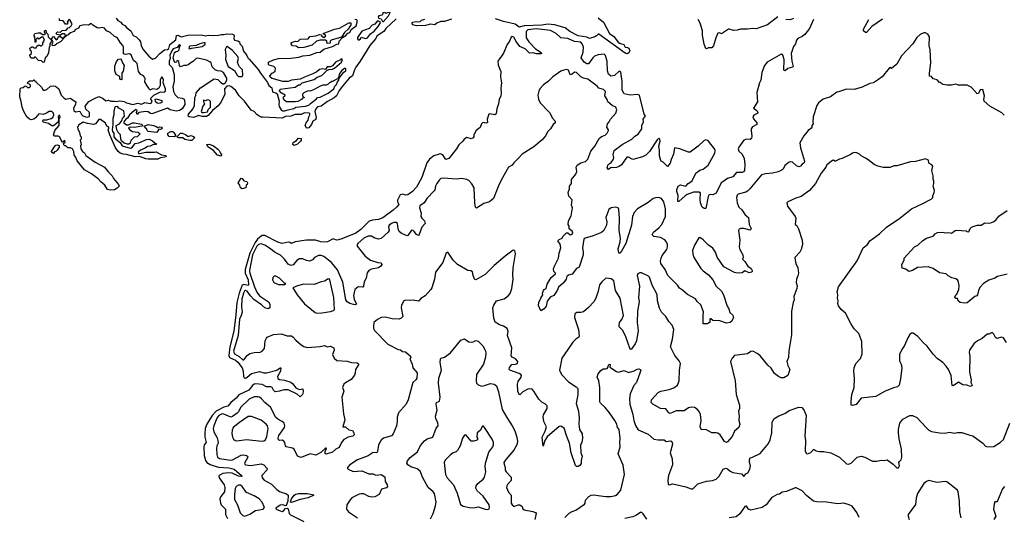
# Model space of a CAD drawing. Extents: x 1933546 to 2138868, y 524910 to 667279.
# Tile 145 of 256: x 2035054 to 2046393, y 577242 to 582972. Entities that reach past the tile are written whole.
import ezdxf

# ---------------------------------------------------------------- set-up
doc = ezdxf.new("R2010")
doc.units = 0

msp = doc.modelspace()

# ---------------------------------------------------------------- linework, layer by layer
at = {"layer": '0CON10XD'}
for points in [[(2039245, 582953), (2039300, 583015), (2039320, 583055), (2039320, 583060), (2039305, 583058), (2039272, 583042), (2039258, 583058), (2039255, 583090), (2039230, 583025), (2039190, 583015), (2039182, 583005), (2039185, 582990), (2039215, 582982), (2039233, 582953), (2039245, 582953)], [(2035222, 582798), (2035230, 582815), (2035265, 582820), (2035295, 582820), (2035315, 582800), (2035337, 582803), (2035350, 582815), (2035340, 582825), (2035340, 582845), (2035355, 582850), (2035360, 582825), (2035378, 582805), (2035380, 582775), (2035415, 582740), (2035420, 582740), (2035420, 582755), (2035430, 582765), (2035430, 582775), (2035445, 582780), (2035475, 582742), (2035489, 582751), (2035495, 582770), (2035505, 582780), (2035525, 582780), (2035545, 582760), (2035560, 582760), (2035572, 582778), (2035581, 582779), (2035580, 582795), (2035568, 582808), (2035545, 582810), (2035515, 582790), (2035508, 582798), (2035483, 582803), (2035473, 582817), (2035488, 582832), (2035525, 582830), (2035543, 582847), (2035588, 582852), (2035612, 582878), (2035627, 582883), (2035645, 582900), (2035658, 582925), (2035640, 582955), (2035640, 582965), (2035625, 582980), (2035600, 582945), (2035610, 582935), (2035605, 582920), (2035582, 582922), (2035555, 582960), (2035512, 582962), (2035513, 582987)], [(2036165, 582989), (2036183, 582963), (2036219, 582945), (2036232, 582922), (2036265, 582906), (2036288, 582878), (2036335, 582846), (2036361, 582791), (2036395, 582776), (2036428, 582742), (2036445, 582716), (2036452, 582675), (2036473, 582633), (2036541, 582551), (2036585, 582519), (2036619, 582531), (2036669, 582585), (2036722, 582625), (2036755, 582631), (2036770, 582640), (2036783, 582685), (2036851, 582739), (2036858, 582792), (2036875, 582794), (2036915, 582774), (2037005, 582798), (2037105, 582794), (2037145, 582799), (2037195, 582788), (2037225, 582795), (2037275, 582791), (2037345, 582794), (2037375, 582803), (2037405, 582800), (2037435, 582809), (2037505, 582804), (2037518, 582798), (2037524, 582785), (2037518, 582755), (2037527, 582737), (2037565, 582730), (2037585, 582716), (2037589, 582695), (2037617, 582667), (2037631, 582611), (2037667, 582567), (2037682, 582532), (2037698, 582518), (2037800, 582400), (2037827, 582355), (2037908, 582248), (2037924, 582214), (2037958, 582188), (2037965, 582143), (2037975, 582136), (2038005, 582132), (2038018, 582118), (2038043, 582035), (2038039, 581995), (2038043, 581973), (2038064, 581935), (2038085, 581922), (2038105, 581921), (2038144, 581936), (2038212, 581948), (2038235, 581964), (2038346, 581976), (2038383, 581987), (2038401, 582009), (2038470, 582060), (2038482, 582078), (2038515, 582082), (2038605, 582126), (2038673, 582175), (2038683, 582207), (2038702, 582225), (2038713, 582257), (2038728, 582275), (2038732, 582298), (2038785, 582370), (2038808, 582385), (2038810, 582405), (2038805, 582410), (2038795, 582410), (2038760, 582385), (2038732, 582345), (2038730, 582315), (2038720, 582305), (2038718, 582292), (2038705, 582288), (2038655, 582260), (2038645, 582260), (2038635, 582250), (2038625, 582250), (2038605, 582230), (2038585, 582220), (2038545, 582218), (2038513, 582207), (2038437, 582163), (2038395, 582148), (2038375, 582152), (2038325, 582130), (2038310, 582115), (2038310, 582095), (2038328, 582078), (2038328, 582072), (2038312, 582068), (2038300, 582055), (2038255, 582032), (2038225, 582027), (2038125, 582028), (2038100, 582045), (2038092, 582065), (2038092, 582085), (2038108, 582092), (2038110, 582105), (2038065, 582130), (2038044, 582154), (2038055, 582172), (2038225, 582197), (2038265, 582221), (2038285, 582223), (2038305, 582244), (2038445, 582282), (2038479, 582311), (2038535, 582328), (2038592, 582388), (2038615, 582400), (2038655, 582402), (2038680, 582415), (2038760, 582485), (2038770, 582515), (2038755, 582520), (2038748, 582512), (2038692, 582485), (2038655, 582440), (2038635, 582430), (2038595, 582430), (2038575, 582400), (2038545, 582408), (2038505, 582397), (2038475, 582372), (2038431, 582349), (2038335, 582312), (2038285, 582289), (2038185, 582277), (2038145, 582259), (2038085, 582261), (2037960, 582295), (2037942, 582305), (2037933, 582327), (2037962, 582358), (2037996, 582374), (2038000, 582415), (2037982, 582432), (2037925, 582450), (2037920, 582455), (2037920, 582485), (2037975, 582511), (2038035, 582526), (2038175, 582530), (2038268, 582542), (2038315, 582557), (2038396, 582564), (2038474, 582596), (2038515, 582598), (2038558, 582632), (2038655, 582662), (2038705, 582692), (2038730, 582695), (2038732, 582725), (2038772, 582768), (2038809, 582791), (2038832, 582818), (2038856, 582824), (2038871, 582859), (2038928, 582902), (2038942, 582945), (2038942, 582962), (2038935, 582970), (2038913, 582973)], [(2044196, 582975), (2044148, 582872), (2044095, 582801), (2044065, 582778), (2044014, 582755), (2044000, 582735), (2043988, 582695), (2043964, 582665), (2043940, 582585), (2043946, 582495), (2043962, 582435), (2043954, 582426), (2043900, 582410), (2043870, 582385), (2043855, 582390), (2043857, 582515), (2043841, 582565), (2043825, 582577), (2043663, 582485), (2043630, 582445), (2043599, 582365), (2043589, 582275), (2043574, 582246), (2043542, 582135), (2043552, 582025), (2043506, 581955), (2043542, 581925), (2043556, 581905), (2043556, 581895), (2043508, 581872), (2043498, 581855), (2043505, 581830), (2043544, 581785), (2043544, 581766), (2043492, 581738), (2043479, 581715), (2043476, 581694), (2043486, 581635), (2043482, 581605), (2043466, 581594), (2043425, 581596), (2043395, 581585), (2043336, 581505), (2043328, 581485), (2043335, 581460), (2043374, 581425), (2043396, 581375), (2043404, 581304), (2043401, 581235), (2043391, 581219), (2043375, 581211), (2043309, 581211), (2043265, 581162), (2043205, 581142), (2043153, 581107), (2043132, 581095), (2043075, 580976), (2043035, 580956), (2043005, 580961), (2042990, 580950), (2042981, 580935), (2042955, 580798), (2042935, 580797), (2042912, 580815), (2042896, 580865), (2042890, 580905), (2042896, 580975), (2042878, 580988), (2042815, 580987), (2042741, 580959), (2042716, 580944), (2042645, 580880), (2042635, 580880), (2042634, 580885), (2042638, 580948), (2042622, 580995), (2042621, 581015), (2042636, 581055), (2042665, 581072), (2042725, 581056), (2042754, 581086), (2042795, 581111), (2042845, 581210), (2042885, 581240), (2042925, 581252), (2042984, 581296), (2043058, 581435), (2043064, 581465), (2043056, 581486), (2042985, 581572), (2042973, 581583), (2042955, 581589), (2042935, 581581), (2042869, 581515), (2042775, 581447), (2042755, 581447), (2042655, 581486), (2042595, 581498), (2042584, 581425), (2042556, 581364), (2042545, 581320), (2042515, 581280), (2042465, 581332), (2042442, 581342), (2042432, 581362), (2042422, 581405), (2042423, 581465), (2042416, 581515), (2042430, 581575), (2042425, 581598), (2042415, 581608), (2042395, 581590), (2042308, 581455), (2042266, 581414), (2042225, 581394), (2042115, 581364), (2042065, 581390), (2042045, 581388), (2041985, 581301), (2041958, 581282), (2041925, 581272), (2041895, 581266), (2041865, 581271), (2041835, 581248), (2041818, 581265), (2041829, 581305), (2041864, 581326), (2041894, 581366), (2041897, 581385), (2041887, 581415), (2041901, 581465), (2041991, 581535), (2042103, 581595), (2042139, 581631), (2042175, 581656), (2042218, 581715), (2042217, 581755), (2042237, 581795), (2042235, 581825), (2042259, 581865), (2042244, 581885), (2042193, 582103), (2042165, 582111), (2042085, 582102), (2042015, 582120), (2041992, 582162), (2041991, 582261), (2041977, 582367), (2041966, 582376), (2041955, 582374), (2041902, 582328), (2041862, 582322), (2041834, 582345), (2041823, 582385), (2041821, 582491), (2041800, 582560), (2041785, 582574), (2041715, 582569), (2041675, 582551), (2041654, 582535), (2041605, 582464), (2041585, 582466), (2041555, 582484), (2041521, 582535), (2041541, 582599), (2041545, 582655), (2041533, 582695), (2041516, 582715), (2041445, 582723), (2041365, 582755), (2041285, 582762), (2041232, 582812), (2041165, 582848), (2041005, 582867), (2040905, 582856), (2040885, 582835), (2040885, 582765), (2040916, 582716), (2040995, 582635), (2041060, 582595), (2041062, 582585), (2041055, 582580), (2041005, 582578), (2040965, 582591), (2040925, 582588), (2040875, 582635), (2040812, 582662), (2040771, 582721), (2040745, 582771), (2040725, 582780), (2040715, 582773), (2040694, 582725), (2040666, 582685), (2040624, 582586), (2040595, 582540), (2040570, 582515), (2040570, 582505), (2040560, 582495), (2040563, 582447), (2040593, 582375), (2040591, 582315), (2040601, 582245), (2040596, 582185), (2040600, 582125), (2040594, 582095), (2040574, 582055), (2040569, 582005), (2040550, 581945), (2040542, 581888), (2040525, 581878), (2040465, 581889), (2040455, 581886), (2040439, 581825), (2040442, 581788), (2040425, 581779), (2040407, 581785), (2040395, 581790), (2040385, 581786), (2040374, 581775), (2040355, 581729), (2040312, 581695), (2040283, 581647), (2040284, 581625), (2040275, 581611), (2040255, 581601), (2040205, 581614), (2040173, 581597), (2040157, 581573), (2040110, 581530), (2040084, 581485), (2039995, 581375), (2039962, 581362), (2039926, 581416), (2039895, 581428), (2039825, 581403), (2039773, 581365), (2039742, 581325), (2039686, 581155), (2039625, 581044), (2039578, 580992), (2039525, 580956), (2039495, 580951), (2039465, 580964), (2039435, 580956), (2039406, 580895), (2039406, 580875), (2039419, 580845), (2039392, 580815), (2039355, 580780), (2039235, 580691), (2039185, 580671), (2039115, 580665), (2039079, 580651), (2038984, 580555), (2038925, 580513), (2038765, 580447), (2038725, 580436), (2038704, 580434), (2038665, 580450), (2038600, 580415), (2038575, 580411), (2038520, 580415), (2038462, 580432), (2038355, 580432), (2038225, 580415), (2038185, 580396), (2038165, 580407), (2038145, 580409), (2038075, 580394), (2038025, 580410), (2037875, 580486), (2037845, 580486), (2037817, 580465), (2037794, 580445), (2037764, 580406), (2037704, 580285), (2037652, 580095), (2037649, 580055), (2037684, 579976), (2037690, 579920), (2037685, 579913), (2037635, 579924), (2037615, 579914), (2037580, 579825), (2037553, 579715), (2037542, 579575), (2037518, 579385), (2037475, 579205), (2037461, 579105), (2037471, 579081), (2037538, 579052), (2037565, 579030), (2037615, 578964), (2037628, 578925), (2037631, 578865), (2037640, 578850), (2037655, 578844), (2037675, 578854), (2037725, 578897), (2037815, 578921), (2037865, 578905), (2037895, 578907), (2038015, 578935), (2038055, 578964), (2038063, 578963), (2038057, 578923), (2038022, 578865), (2038025, 578842), (2038045, 578830), (2038105, 578823), (2038175, 578798), (2038199, 578779), (2038233, 578733), (2038255, 578720), (2038275, 578715), (2038315, 578723), (2038318, 578685), (2038311, 578655), (2038285, 578628), (2038249, 578659), (2038145, 578708), (2038095, 578709), (2038045, 578693), (2037995, 578688), (2037975, 578705), (2037960, 578735), (2037945, 578743), (2037895, 578744), (2037845, 578772), (2037775, 578780), (2037755, 578775), (2037735, 578759), (2037694, 578706), (2037577, 578653), (2037546, 578614), (2037485, 578564), (2037449, 578521), (2037405, 578512), (2037315, 578465), (2037270, 578415), (2037209, 578315), (2037190, 578265), (2037184, 578205), (2037186, 578166), (2037203, 578105), (2037180, 578075), (2037174, 578055), (2037178, 577955), (2037195, 577895), (2037210, 577875), (2037249, 577849), (2037305, 577829), (2037345, 577821), (2037463, 577813), (2037525, 577798), (2037609, 577725), (2037614, 577715), (2037605, 577710), (2037572, 577715), (2037499, 577749), (2037455, 577756), (2037394, 577746), (2037352, 577725), (2037347, 577715), (2037352, 577695), (2037407, 577615), (2037416, 577585), (2037412, 577535), (2037370, 577480), (2037359, 577455), (2037365, 577405), (2037375, 577385), (2037424, 577335), (2037424, 577274), (2037448, 577228)], [(2039388, 582982), (2039269, 582871), (2039250, 582840), (2039166, 582784), (2039157, 582755), (2039085, 582675), (2038976, 582494), (2038925, 582424), (2038908, 582395), (2038885, 582325), (2038850, 582300), (2038772, 582208), (2038734, 582156), (2038702, 582095), (2038675, 582073), (2038598, 582032), (2038525, 581977), (2038485, 581967), (2038464, 581945), (2038453, 581915), (2038467, 581847), (2038465, 581832), (2038455, 581820), (2038428, 581805), (2038416, 581764), (2038382, 581728), (2038365, 581722), (2038355, 581727), (2038343, 581755), (2038353, 581785), (2038376, 581815), (2038382, 581855), (2038396, 581875), (2038395, 581892), (2038387, 581897), (2038332, 581898), (2038295, 581879), (2038225, 581879), (2038175, 581863), (2038115, 581859), (2038075, 581840), (2037855, 581849), (2037835, 581851), (2037813, 581863)], [(2038965, 582740), (2038978, 582752), (2038985, 582770), (2039035, 582754), (2039059, 582765), (2039095, 582810), (2039135, 582841), (2039181, 582895), (2039208, 582935), (2039207, 582947), (2039175, 582960), (2039145, 582922), (2039112, 582908), (2039078, 582872), (2038995, 582840), (2038943, 582767), (2038943, 582753), (2038952, 582742), (2038965, 582740)], [(2040025, 582978), (2039945, 582952), (2039905, 582952), (2039858, 582932), (2039835, 582912), (2039785, 582920), (2039726, 582906), (2039625, 582902), (2039580, 582915), (2039568, 582925), (2039580, 582945), (2039615, 582951), (2039635, 582947), (2039665, 582950), (2039683, 582967), (2039721, 582979)], [(2041716, 582995), (2041778, 582945), (2041845, 582815), (2041895, 582777), (2041945, 582714), (2041962, 582702), (2042011, 582685), (2042026, 582656), (2042055, 582653), (2042070, 582645), (2042082, 582615), (2042068, 582592), (2042051, 582579), (2042025, 582586), (2041725, 582804), (2041715, 582806), (2041696, 582785), (2041676, 582774), (2041615, 582757), (2041585, 582772), (2041485, 582787), (2041389, 582835), (2041335, 582877), (2041212, 582912), (2041135, 582922), (2041065, 582911), (2040865, 582903), (2040805, 582885), (2040759, 582919), (2040625, 582953), (2040535, 582983)], [(2043785, 583004), (2043664, 582915), (2043535, 582866), (2043495, 582871), (2043435, 582863), (2043355, 582864), (2043315, 582851), (2043275, 582849), (2043225, 582864), (2043215, 582862), (2043135, 582808), (2043112, 582822), (2043095, 582818), (2043070, 582765), (2043045, 582670), (2043025, 582650), (2042985, 582650), (2042965, 582638), (2042955, 582642), (2042935, 582690), (2042916, 582795), (2042916, 582845), (2042891, 582931), (2042869, 582975)], [(2043964, 582985), (2043925, 582972), (2043875, 582975)], [(2044990, 582980), (2044867, 582893), (2044805, 582826), (2044795, 582824), (2044773, 582843), (2044770, 582865), (2044831, 582975)], [(2037813, 581863), (2037785, 581879), (2037755, 581914), (2037721, 581931), (2037644, 582035), (2037580, 582095), (2037539, 582159), (2037485, 582203), (2037465, 582210), (2037440, 582205), (2037413, 582177), (2037417, 582115), (2037375, 582028), (2037338, 581982), (2037274, 581926), (2037225, 581868), (2037205, 581857), (2037155, 581858), (2037115, 581868), (2037055, 581847), (2037004, 581854), (2036995, 581860), (2036998, 581885), (2037048, 581942), (2037068, 581985), (2037070, 582075), (2037082, 582098), (2037085, 582130), (2037135, 582188), (2037295, 582293), (2037335, 582283), (2037365, 582252), (2037394, 582234), (2037405, 582232), (2037425, 582248), (2037441, 582275), (2037439, 582299), (2037400, 582365), (2037375, 582378), (2037332, 582382), (2037305, 582396), (2037271, 582431), (2037258, 582475), (2037245, 582488), (2037205, 582508), (2037105, 582530), (2037085, 582525), (2037057, 582493), (2037024, 582476), (2036995, 582451), (2036975, 582444), (2036944, 582446), (2036905, 582430), (2036893, 582443), (2036885, 582490), (2036875, 582498), (2036863, 582497), (2036858, 582482), (2036845, 582480), (2036832, 582495), (2036820, 582535), (2036838, 582595), (2036855, 582607), (2036875, 582610), (2036890, 582625), (2036893, 582657), (2036907, 582677), (2036895, 582688), (2036866, 582654), (2036823, 582637), (2036805, 582613), (2036781, 582565), (2036787, 582525), (2036776, 582495), (2036776, 582455), (2036810, 582420), (2036833, 582343), (2036833, 582265), (2036819, 582201), (2036824, 582144), (2036845, 582106), (2036875, 582077), (2036925, 582069), (2036946, 582056), (2036953, 582045), (2036954, 581995), (2036923, 581947), (2036895, 581927), (2036855, 581920), (2036788, 581935), (2036755, 581952), (2036575, 581890), (2036562, 581892), (2036535, 581913), (2036505, 581917), (2036426, 581904), (2036405, 581880), (2036398, 581905), (2036407, 581927), (2036395, 581938), (2036375, 581927), (2036318, 581875), (2036295, 581838), (2036275, 581828), (2036254, 581796), (2036253, 581785), (2036285, 581761), (2036305, 581761), (2036354, 581786), (2036375, 581786), (2036455, 581770), (2036472, 581755), (2036465, 581748), (2036438, 581742), (2036375, 581731), (2036334, 581736), (2036315, 581732), (2036308, 581725), (2036322, 581705), (2036354, 581684), (2036415, 581676), (2036432, 581665), (2036437, 581655), (2036407, 581625), (2036371, 581619), (2036335, 581580), (2036325, 581550), (2036312, 581538), (2036295, 581538), (2036255, 581550), (2036228, 581578), (2036220, 581595), (2036216, 581645), (2036186, 581675), (2036174, 581704), (2036166, 581754), (2036203, 581775), (2036226, 581804), (2036245, 581850), (2036259, 581861), (2036254, 581924), (2036195, 581952), (2036182, 581972), (2036155, 581970), (2036144, 581955), (2036136, 581915), (2036139, 581875), (2036127, 581835), (2036126, 581765), (2036118, 581705), (2036122, 581685), (2036136, 581665), (2036137, 581625), (2036161, 581595), (2036210, 581560), (2036235, 581520), (2036325, 581493), (2036345, 581498), (2036383, 581547), (2036425, 581554), (2036515, 581594), (2036545, 581596), (2036585, 581577), (2036615, 581550), (2036630, 581545), (2036620, 581535), (2036595, 581534), (2036555, 581517), (2036525, 581513), (2036498, 581492), (2036445, 581470), (2036420, 581445), (2036422, 581432), (2036435, 581430), (2036505, 581448), (2036605, 581448), (2036625, 581452), (2036685, 581418), (2036737, 581407), (2036740, 581395), (2036725, 581388), (2036675, 581383), (2036645, 581368), (2036533, 581367), (2036505, 581371), (2036435, 581398), (2036385, 581394), (2036285, 581419), (2036245, 581422), (2036212, 581435), (2036186, 581455), (2036154, 581504), (2036090, 581645), (2036072, 581705), (2036082, 581725), (2036080, 581735), (2036057, 581745), (2036042, 581782), (2035985, 581824), (2035965, 581824), (2035926, 581774), (2035905, 581766), (2035835, 581778), (2035785, 581794), (2035735, 581762), (2035720, 581735), (2035722, 581715), (2035742, 581675), (2035750, 581635), (2035760, 581625), (2035760, 581595), (2035750, 581585), (2035760, 581535), (2035753, 581515), (2035756, 581486), (2035778, 581455), (2035800, 581440), (2035817, 581407), (2035922, 581332), (2036032, 581275), (2036077, 581215), (2036118, 581175), (2036134, 581144), (2036191, 581075), (2036199, 581055), (2036178, 581032), (2036145, 581012), (2036095, 581009), (2036065, 581017), (2036036, 581066), (2035987, 581105), (2035958, 581138), (2035879, 581199), (2035800, 581245), (2035715, 581348), (2035702, 581385), (2035680, 581415), (2035678, 581455), (2035662, 581485), (2035635, 581498), (2035608, 581498), (2035585, 581520), (2035575, 581520), (2035562, 581532), (2035560, 581545), (2035577, 581563), (2035575, 581580), (2035560, 581575), (2035545, 581560), (2035513, 581623), (2035495, 581632), (2035453, 581633), (2035442, 581642), (2035460, 581695), (2035510, 581755), (2035510, 581825), (2035520, 581855), (2035515, 581870), (2035505, 581870), (2035498, 581855), (2035502, 581825), (2035498, 581792), (2035445, 581752), (2035425, 581752), (2035385, 581778), (2035325, 581793), (2035320, 581805), (2035325, 581820), (2035365, 581820), (2035416, 581834), (2035434, 581846), (2035446, 581876), (2035442, 581895), (2035424, 581914), (2035393, 581917), (2035362, 581895), (2035325, 581880), (2035273, 581887), (2035235, 581843), (2035215, 581828), (2035185, 581818), (2035165, 581827), (2035135, 581854), (2035102, 581915), (2035084, 581965), (2035072, 582032), (2035054, 582085), (2035060, 582175), (2035072, 582188), (2035095, 582190), (2035115, 582210), (2035128, 582208), (2035145, 582190), (2035165, 582190), (2035178, 582202), (2035178, 582218), (2035165, 582230), (2035152, 582232), (2035140, 582245), (2035165, 582270), (2035205, 582270), (2035215, 582280), (2035225, 582270), (2035235, 582270), (2035240, 582255), (2035305, 582197), (2035325, 582160), (2035345, 582160), (2035365, 582170), (2035408, 582205), (2035445, 582210), (2035466, 582205), (2035505, 582176), (2035532, 582102), (2035565, 582067), (2035585, 582059), (2035635, 582070), (2035700, 582025), (2035698, 581995), (2035673, 581955), (2035677, 581927), (2035695, 581912), (2035745, 581920), (2035765, 581880), (2035780, 581865), (2035814, 581854), (2035835, 581851), (2035853, 581857), (2035858, 581862), (2035856, 581905), (2035815, 581942), (2035809, 581975), (2035851, 582029), (2035914, 582066), (2035965, 582089), (2036015, 582066), (2036045, 582039), (2036075, 582045), (2036105, 582035), (2036145, 582035), (2036165, 582029), (2036205, 582039), (2036255, 582029), (2036285, 582014), (2036356, 581994), (2036415, 582010), (2036455, 582000), (2036495, 582017), (2036555, 582006), (2036573, 582015), (2036580, 582035), (2036560, 582065), (2036599, 582105), (2036675, 582140), (2036705, 582136), (2036725, 582140), (2036732, 582155), (2036732, 582175), (2036707, 582245), (2036710, 582285), (2036695, 582310), (2036685, 582310), (2036672, 582275), (2036672, 582215), (2036658, 582182), (2036635, 582170), (2036584, 582176), (2036552, 582162), (2036542, 582185), (2036520, 582210), (2036496, 582255), (2036498, 582295), (2036492, 582312), (2036480, 582325), (2036450, 582340), (2036421, 582375), (2036405, 582468), (2036393, 582485), (2036365, 582503), (2036338, 582568), (2036318, 582578), (2036272, 582572), (2036250, 582580), (2036249, 582655), (2036243, 582675), (2036214, 582705), (2036176, 582766), (2036145, 582779), (2036095, 582824), (2036054, 582844), (2036030, 582875), (2036005, 582881), (2035965, 582874), (2035945, 582879), (2035895, 582908), (2035875, 582930), (2035845, 582908), (2035795, 582912), (2035745, 582900), (2035730, 582875), (2035695, 582858), (2035677, 582835), (2035639, 582821), (2035608, 582795), (2035590, 582790), (2035581, 582779), (2035525, 582717), (2035485, 582698), (2035460, 582675), (2035432, 582672), (2035428, 582692), (2035440, 582715), (2035430, 582725), (2035428, 582738), (2035420, 582740), (2035412, 582708), (2035400, 582695), (2035400, 582665), (2035392, 582655), (2035385, 582590), (2035365, 582550), (2035348, 582532), (2035337, 582483), (2035325, 582480), (2035305, 582500), (2035272, 582502), (2035235, 582540), (2035225, 582540), (2035215, 582530), (2035185, 582530), (2035170, 582555), (2035172, 582568), (2035190, 582585), (2035190, 582605), (2035180, 582615), (2035170, 582645), (2035195, 582660), (2035205, 582660), (2035215, 582650), (2035245, 582650), (2035252, 582668), (2035265, 582680), (2035285, 582680), (2035295, 582670), (2035305, 582670), (2035320, 582685), (2035320, 582705), (2035340, 582735), (2035325, 582770), (2035305, 582770), (2035275, 582750), (2035265, 582760), (2035255, 582760), (2035240, 582745), (2035240, 582715), (2035232, 582712), (2035230, 582775), (2035220, 582785), (2035222, 582798)], [(2038265, 582650), (2038238, 582668), (2038195, 582670), (2038180, 582695), (2038180, 582705), (2038190, 582715), (2038235, 582726), (2038257, 582723), (2038285, 582747), (2038375, 582753), (2038395, 582777), (2038465, 582788), (2038505, 582802), (2038528, 582798), (2038530, 582785), (2038555, 582768), (2038578, 582785), (2038550, 582815), (2038680, 582865), (2038737, 582873), (2038845, 582938), (2038867, 582937), (2038866, 582914), (2038857, 582893), (2038836, 582864), (2038794, 582826), (2038768, 582782), (2038758, 582772), (2038642, 582738), (2038630, 582725), (2038628, 582702), (2038595, 582700), (2038590, 582725), (2038577, 582737), (2038515, 582738), (2038470, 582725), (2038422, 582678), (2038325, 582653), (2038265, 582650)], [(2046393, 581873), (2046365, 581898), (2046225, 581978), (2046162, 582035), (2046158, 582055), (2046166, 582095), (2046145, 582168), (2046116, 582164), (2046095, 582122), (2046075, 582120), (2046070, 582135), (2046010, 582195), (2045965, 582218), (2045865, 582220), (2045835, 582230), (2045785, 582220), (2045735, 582220), (2045688, 582228), (2045673, 582233), (2045655, 582250), (2045645, 582250), (2045618, 582278), (2045575, 582292), (2045555, 582320), (2045532, 582322), (2045530, 582355), (2045547, 582475), (2045538, 582625), (2045528, 582675), (2045532, 582775), (2045512, 582805), (2045485, 582822), (2045465, 582822), (2045425, 582802), (2045384, 582766), (2045338, 582695), (2045208, 582555), (2045155, 582460), (2045095, 582410), (2045075, 582420), (2045065, 582413), (2044986, 582314), (2044945, 582282), (2044885, 582247), (2044844, 582236), (2044755, 582196), (2044665, 582170), (2044575, 582172), (2044485, 582140), (2044464, 582136), (2044390, 582085), (2044305, 582059), (2044254, 582016), (2044234, 581986), (2044191, 581855), (2044186, 581796), (2044193, 581775), (2044177, 581755), (2044175, 581728), (2044134, 581696), (2044084, 581635), (2044040, 581555), (2044044, 581495), (2044090, 581345), (2044087, 581323), (2044065, 581310), (2044045, 581287), (2044025, 581279), (2044000, 581290), (2043955, 581330), (2043935, 581336), (2043915, 581331), (2043867, 581295), (2043845, 581252), (2043824, 581236), (2043789, 581221), (2043725, 581206), (2043643, 581197), (2043597, 581185), (2043463, 581025), (2043435, 580997), (2043415, 580986), (2043328, 580965), (2043317, 580953), (2043310, 580925), (2043318, 580865), (2043337, 580815), (2043372, 580782), (2043407, 580727), (2043446, 580696), (2043454, 580615), (2043477, 580567), (2043474, 580555), (2043465, 580548), (2043395, 580567), (2043354, 580566), (2043341, 580559), (2043332, 580545), (2043346, 580435), (2043338, 580355), (2043346, 580325), (2043381, 580265), (2043386, 580235), (2043378, 580215), (2043406, 580186), (2043438, 580135), (2043476, 580106), (2043489, 580085), (2043488, 580072), (2043483, 580065), (2043455, 580057), (2043405, 580082), (2043374, 580056), (2043315, 580052), (2043285, 580060), (2043164, 580125), (2043088, 580238), (2043065, 580297), (2043035, 580343), (2042986, 580376), (2042925, 580438), (2042885, 580466), (2042875, 580459), (2042825, 580375), (2042802, 580315), (2042804, 580275), (2042815, 580241), (2042899, 580109), (2042925, 580080), (2042986, 580035), (2043036, 579975), (2043075, 579902), (2043137, 579845), (2043159, 579805), (2043203, 579673), (2043221, 579641), (2043231, 579601), (2043265, 579571), (2043272, 579555), (2043273, 579545), (2043255, 579502), (2043235, 579486), (2043195, 579478), (2043115, 579504), (2043035, 579510), (2043015, 579528), (2043005, 579528), (2043002, 579522), (2043000, 579485), (2042995, 579480), (2042985, 579480), (2042975, 579470), (2042925, 579470), (2042923, 579567), (2042929, 579609), (2042899, 579689), (2042855, 579729), (2042835, 579756), (2042745, 579806), (2042688, 579858), (2042652, 579882), (2042631, 579915), (2042519, 580025), (2042487, 580097), (2042439, 580165), (2042435, 580195), (2042440, 580225), (2042454, 580256), (2042505, 580325), (2042516, 580355), (2042515, 580385), (2042500, 580420), (2042485, 580438), (2042435, 580463), (2042357, 580477), (2042339, 580495), (2042353, 580525), (2042415, 580577), (2042448, 580615), (2042490, 580705), (2042492, 580768), (2042493, 580795), (2042471, 580875), (2042445, 580913), (2042415, 580924), (2042375, 580921), (2042348, 580912), (2042291, 580869), (2042167, 580793), (2042129, 580751), (2042110, 580705), (2042099, 580605), (2042036, 580395), (2041985, 580306), (2041965, 580283), (2041955, 580282), (2041945, 580335), (2041969, 580415), (2041972, 580455), (2041956, 580545), (2041962, 580685), (2041953, 580785), (2041945, 580805), (2041915, 580815), (2041865, 580805), (2041839, 580785)], [(2037015, 582638), (2037035, 582643), (2037155, 582662), (2037188, 582685), (2037190, 582705), (2037175, 582707), (2037130, 582695), (2037085, 582676), (2037015, 582668), (2037005, 582660), (2037002, 582642), (2037015, 582638)], [(2037615, 582320), (2037622, 582335), (2037620, 582395), (2037585, 582430), (2037574, 582454), (2037563, 582485), (2037573, 582525), (2037565, 582548), (2037506, 582616), (2037445, 582662), (2037435, 582660), (2037420, 582630), (2037427, 582563), (2037424, 582515), (2037453, 582435), (2037526, 582386), (2037558, 582335), (2037575, 582320), (2037615, 582320)], [(2036225, 582280), (2036215, 582282), (2036208, 582295), (2036208, 582318), (2036165, 582342), (2036148, 582385), (2036151, 582439), (2036168, 582492), (2036193, 582517), (2036215, 582520), (2036227, 582507), (2036237, 582475), (2036258, 582445), (2036245, 582380), (2036230, 582355), (2036230, 582285), (2036225, 582280)], [(2041839, 580785), (2041804, 580695), (2041814, 580645), (2041810, 580605), (2041780, 580545), (2041755, 580521), (2041657, 580483), (2041565, 580458), (2041549, 580445), (2041537, 580345), (2041544, 580295), (2041541, 580265), (2041495, 580123), (2041465, 580106), (2041418, 580042), (2041375, 580032), (2041354, 580016), (2041346, 579985), (2041317, 579943), (2041259, 579891), (2041244, 579855), (2041205, 579798), (2041163, 579777), (2041154, 579766), (2041130, 579730), (2041115, 579675), (2041095, 579642), (2041055, 579618), (2041030, 579680), (2041032, 579715), (2041057, 579767), (2041080, 579805), (2041076, 579825), (2041085, 579852), (2041095, 579866), (2041117, 579875), (2041129, 579925), (2041174, 580005), (2041224, 580045), (2041226, 580055), (2041204, 580074), (2041203, 580105), (2041212, 580135), (2041258, 580225), (2041268, 580285), (2041286, 580345), (2041278, 580388), (2041252, 580425), (2041265, 580442), (2041300, 580455), (2041310, 580475), (2041352, 580518), (2041365, 580517), (2041395, 580493), (2041415, 580501), (2041424, 580515), (2041416, 580536), (2041382, 580565), (2041380, 580595), (2041370, 580615), (2041373, 580655), (2041406, 580714), (2041421, 580805), (2041410, 580835), (2041417, 580897), (2041379, 580939), (2041369, 580981), (2041384, 581025), (2041386, 581055), (2041409, 581085), (2041408, 581132), (2041459, 581195), (2041471, 581225), (2041466, 581246), (2041462, 581275), (2041475, 581298), (2041515, 581324), (2041570, 581340), (2041595, 581368), (2041631, 581459), (2041679, 581515), (2041728, 581605), (2041755, 581626), (2041795, 581644), (2041818, 581665), (2041834, 581695), (2041834, 581705), (2041816, 581735), (2041825, 581772), (2041844, 581795), (2041857, 581825), (2041918, 581895), (2041932, 581935), (2041920, 581965), (2041876, 581986), (2041826, 582026), (2041818, 582055), (2041792, 582095), (2041799, 582145), (2041777, 582167), (2041725, 582183), (2041705, 582205), (2041595, 582288), (2041545, 582299), (2041515, 582313), (2041465, 582366), (2041445, 582368), (2041415, 582346), (2041395, 582339), (2041373, 582393), (2041355, 582399), (2041322, 582392), (2041285, 582379), (2041195, 582316), (2041145, 582266), (2041086, 582224), (2041044, 582176), (2041031, 582149), (2041022, 582105), (2041028, 582058), (2041049, 582015), (2041157, 581905), (2041189, 581839), (2041220, 581805), (2041219, 581785), (2041196, 581764), (2041168, 581715), (2041137, 581685), (2041109, 581635), (2041071, 581589), (2040975, 581509), (2040839, 581425), (2040795, 581373), (2040743, 581325), (2040724, 581296), (2040683, 581275), (2040597, 581125), (2040568, 581058), (2040512, 580915), (2040464, 580876), (2040400, 580855), (2040315, 580802), (2040304, 580814), (2040296, 580865), (2040287, 581035), (2040262, 581082), (2040225, 581120), (2040205, 581132), (2040144, 581144), (2040085, 581136), (2039934, 581146), (2039905, 581142), (2039884, 581125), (2039856, 581085), (2039841, 581055), (2039836, 581015), (2039828, 581002), (2039742, 580915), (2039710, 580865), (2039660, 580830), (2039659, 580805), (2039676, 580746), (2039674, 580705), (2039685, 580686), (2039717, 580655), (2039722, 580625), (2039686, 580584), (2039655, 580498), (2039645, 580487), (2039625, 580498), (2039598, 580532), (2039585, 580544), (2039565, 580547), (2039525, 580487), (2039515, 580484), (2039495, 580490), (2039448, 580515), (2039424, 580535), (2039411, 580565), (2039406, 580626), (2039390, 580635), (2039365, 580636), (2039335, 580624), (2039309, 580605), (2039301, 580585), (2039308, 580545), (2039299, 580525), (2039215, 580454), (2039184, 580446), (2039145, 580458), (2039105, 580481), (2039065, 580481), (2039016, 580455), (2038946, 580395), (2038939, 580385), (2038939, 580365), (2039031, 580251), (2039095, 580202), (2039177, 580177), (2039215, 580172), (2039226, 580155), (2039212, 580135), (2039185, 580114), (2039105, 580101), (2039076, 580085), (2039054, 580056), (2039043, 579995), (2039020, 579955), (2039015, 579902), (2039005, 579894), (2038950, 579895), (2038915, 579865), (2038899, 579795), (2038904, 579755), (2038931, 579695), (2038915, 579689), (2038855, 579704), (2038825, 579724), (2038810, 579745), (2038775, 579950), (2038713, 580093), (2038645, 580175), (2038555, 580244), (2038525, 580256), (2038494, 580256), (2038449, 580235), (2038424, 580206), (2038395, 580193), (2038355, 580200), (2038315, 580219), (2038275, 580217), (2038245, 580199), (2038205, 580149), (2038175, 580140), (2038145, 580157), (2038103, 580215), (2038059, 580259), (2037995, 580291), (2037932, 580342), (2037876, 580376), (2037835, 580390), (2037805, 580382), (2037785, 580365), (2037736, 580265), (2037699, 580085), (2037704, 580055), (2037757, 579895), (2037785, 579834), (2037815, 579793), (2037919, 579725), (2037935, 579695), (2037936, 579654), (2037915, 579642), (2037875, 579656), (2037839, 579689), (2037749, 579749), (2037711, 579791), (2037675, 579846), (2037655, 579855), (2037642, 579848), (2037630, 579825), (2037611, 579755), (2037607, 579665), (2037615, 579605), (2037605, 579565), (2037587, 579523), (2037568, 579335), (2037515, 579155), (2037528, 579125), (2037582, 579092), (2037625, 579057), (2037635, 579057), (2037675, 579107), (2037705, 579127), (2037755, 579140), (2037825, 579144), (2037845, 579156), (2037873, 579187), (2037882, 579275), (2037895, 579306), (2037905, 579317), (2037975, 579346), (2038065, 579353), (2038135, 579332), (2038185, 579330), (2038205, 579318), (2038232, 579282), (2038297, 579227), (2038325, 579209), (2038365, 579197), (2038515, 579208), (2038565, 579221), (2038595, 579206), (2038611, 579209), (2038635, 579211), (2038670, 579195), (2038674, 579166), (2038658, 579115), (2038676, 579075), (2038705, 579046), (2038825, 579041), (2038874, 579024), (2038939, 579019), (2038958, 579005), (2038920, 578945), (2038919, 578905), (2038910, 578880), (2038870, 578830), (2038805, 578792), (2038788, 578775), (2038772, 578735), (2038788, 578695), (2038762, 578625), (2038784, 578434), (2038799, 578365), (2038774, 578284), (2038805, 578283), (2038845, 578250), (2038885, 578240), (2038903, 578215), (2038905, 578190), (2038892, 578178), (2038835, 578164), (2038785, 578137), (2038761, 578105), (2038734, 578045), (2038694, 578026), (2038656, 577994), (2038585, 577970), (2038571, 577975), (2038572, 577998), (2038586, 578035), (2038585, 578040), (2038575, 578040), (2038520, 577990), (2038465, 577957), (2038399, 577971), (2038295, 577930), (2038252, 577945), (2038214, 578025), (2038195, 578037), (2038123, 578055), (2038114, 578064), (2038106, 578105), (2038095, 578120), (2038075, 578129), (2038045, 578126), (2038034, 578134), (2038030, 578155), (2038038, 578185), (2038104, 578275), (2038107, 578295), (2038098, 578325), (2038077, 578347), (2038025, 578374), (2038005, 578392), (2037941, 578511), (2037875, 578563), (2037840, 578605), (2037815, 578625), (2037795, 578631), (2037755, 578629), (2037698, 578602), (2037598, 578505), (2037574, 578456), (2037558, 578442), (2037505, 578402), (2037485, 578397), (2037405, 578429), (2037385, 578432), (2037347, 578413), (2037324, 578385), (2037288, 578295), (2037282, 578265), (2037290, 578225), (2037328, 578158), (2037337, 578127), (2037340, 578095), (2037325, 578065), (2037321, 578035), (2037323, 577965), (2037330, 577935), (2037355, 577918), (2037485, 577900), (2037505, 577904), (2037605, 577956), (2037635, 577960), (2037665, 577955), (2037678, 577945), (2037681, 577935), (2037644, 577865), (2037645, 577855), (2037654, 577845), (2037715, 577840), (2037835, 577856), (2037865, 577845), (2037904, 577805), (2037899, 577785), (2037842, 577725), (2037846, 577695), (2037871, 577671), (2037954, 577625), (2038015, 577561), (2038045, 577540), (2038125, 577513), (2038147, 577497), (2038143, 577427), (2038123, 577377), (2038115, 577373), (2038085, 577385), (2038055, 577382), (2038005, 577347), (2038008, 577335), (2038052, 577315), (2038080, 577310), (2038093, 577315), (2038116, 577344), (2038135, 577348), (2038145, 577340), (2038157, 577287), (2038172, 577272), (2038327, 577195)], [(2036655, 582010), (2036675, 582014), (2036700, 582025), (2036695, 582038), (2036629, 582059), (2036610, 582055), (2036612, 582035), (2036638, 582015), (2036655, 582010)], [(2037175, 581902), (2037217, 581913), (2037223, 581937), (2037250, 581965), (2037252, 582032), (2037237, 582047), (2037215, 582048), (2037195, 582038), (2037170, 582045), (2037170, 582025), (2037182, 582005), (2037162, 581975), (2037142, 581915), (2037153, 581903), (2037175, 581902)], [(2036635, 581674), (2036535, 581686), (2036521, 581695), (2036515, 581720), (2036505, 581722), (2036488, 581745), (2036535, 581764), (2036595, 581754), (2036625, 581744), (2036645, 581730), (2036665, 581738), (2036685, 581736), (2036696, 581725), (2036692, 581715), (2036675, 581709), (2036655, 581712), (2036635, 581674)], [(2036835, 581624), (2036775, 581628), (2036760, 581645), (2036760, 581665), (2036795, 581684), (2036816, 581686), (2036830, 581675), (2036852, 581635), (2036835, 581624)], [(2037015, 581582), (2036955, 581594), (2036932, 581612), (2036885, 581612), (2036862, 581625), (2036905, 581664), (2036924, 581666), (2036965, 581651), (2036995, 581627), (2037025, 581638), (2037055, 581629), (2037072, 581615), (2037035, 581583), (2037015, 581582)], [(2038215, 581523), (2038198, 581535), (2038203, 581557), (2038240, 581580), (2038265, 581609), (2038294, 581605), (2038297, 581585), (2038288, 581572), (2038252, 581538), (2038215, 581523)], [(2035445, 581432), (2035422, 581442), (2035420, 581455), (2035450, 581505), (2035471, 581529), (2035485, 581532), (2035510, 581525), (2035510, 581505), (2035485, 581470), (2035470, 581455), (2035455, 581450), (2035445, 581432)], [(2037375, 581400), (2037332, 581412), (2037286, 581466), (2037220, 581510), (2037210, 581535), (2037235, 581540), (2037285, 581519), (2037335, 581481), (2037351, 581465), (2037367, 581435), (2037376, 581415), (2037375, 581400)], [(2044888, 580458), (2044955, 580506), (2045035, 580582), (2045188, 580685), (2045326, 580794), (2045456, 580854), (2045550, 580905), (2045570, 580925), (2045570, 580945), (2045587, 580983), (2045588, 581005), (2045572, 581055), (2045583, 581087), (2045583, 581113), (2045572, 581135), (2045572, 581175), (2045558, 581235), (2045568, 581285), (2045560, 581300), (2045525, 581320), (2045518, 581355), (2045485, 581370), (2045372, 581338), (2045314, 581336), (2045155, 581288), (2045125, 581289), (2045075, 581271), (2044999, 581269), (2044935, 581284), (2044895, 581304), (2044825, 581360), (2044793, 581377), (2044744, 581404), (2044725, 581422), (2044695, 581438), (2044665, 581442), (2044643, 581437), (2044630, 581425), (2044525, 581373), (2044495, 581367), (2044450, 581345), (2044440, 581345), (2044426, 581356), (2044415, 581352), (2044350, 581300), (2044337, 581273), (2044283, 581205), (2044219, 581085), (2044151, 581005), (2044055, 580936), (2043991, 580919), (2043900, 580875), (2043890, 580865), (2043898, 580825), (2043986, 580705), (2043991, 580685), (2043983, 580615), (2044002, 580602), (2044023, 580565), (2044064, 580435), (2044068, 580385), (2044054, 580325), (2044037, 580295), (2043985, 580238), (2043981, 580225), (2043991, 580165), (2044016, 580116), (2044023, 580055), (2044017, 580023), (2044000, 579985), (2043994, 579945), (2044006, 579906), (2044004, 579875), (2043969, 579785), (2043974, 579745), (2043962, 579715), (2043944, 579615), (2043944, 579345), (2043910, 579160), (2043906, 579084), (2043890, 579035), (2043899, 578989), (2043924, 578945), (2043900, 578875), (2043855, 578848), (2043825, 578850), (2043794, 578864), (2043745, 578897), (2043709, 578959), (2043670, 578995), (2043585, 579099), (2043554, 579124), (2043495, 579154), (2043475, 579153), (2043435, 579126), (2043286, 579104), (2043259, 579075), (2043241, 579035), (2043292, 578815), (2043304, 578656), (2043343, 578535), (2043342, 578495), (2043331, 578465), (2043340, 578405), (2043335, 578355), (2043348, 578315), (2043335, 578276), (2043284, 578235), (2043257, 578173), (2043205, 578110), (2043195, 578104), (2043172, 578115), (2043120, 578190), (2043095, 578210), (2043075, 578216), (2043025, 578213), (2042955, 578253), (2042905, 578250), (2042892, 578285), (2042902, 578355), (2042895, 578425), (2042880, 578460), (2042855, 578486), (2042825, 578507), (2042785, 578512), (2042755, 578503), (2042705, 578469), (2042615, 578467), (2042545, 578439), (2042530, 578445), (2042495, 578491), (2042435, 578496), (2042344, 578545), (2042326, 578565), (2042331, 578595), (2042405, 578678), (2042436, 578694), (2042535, 578714), (2042587, 578733), (2042631, 578765), (2042650, 578815), (2042652, 578938), (2042663, 579013), (2042647, 579045), (2042597, 579107), (2042547, 579205), (2042573, 579293), (2042586, 579405), (2042566, 579455), (2042531, 579495), (2042494, 579554), (2042446, 579605), (2042422, 579652), (2042398, 579735), (2042395, 579808), (2042339, 579915), (2042306, 580006), (2042295, 580018), (2042215, 580058), (2042195, 580058), (2042172, 580045), (2042164, 580025), (2042190, 579905), (2042182, 579775), (2042187, 579725), (2042170, 579615), (2042163, 579485), (2042178, 579395), (2042156, 579275), (2042141, 579239), (2042105, 579186), (2042095, 579176), (2042085, 579177), (2042030, 579330), (2041997, 579397), (2041959, 579435), (2041956, 579445), (2041963, 579485), (2041990, 579520), (2042008, 579565), (2041970, 579765), (2041917, 579855), (2041895, 579967), (2041865, 579987), (2041805, 579997), (2041756, 579954), (2041732, 579918), (2041716, 579845), (2041689, 579765), (2041665, 579725), (2041605, 579659), (2041545, 579609), (2041515, 579600), (2041471, 579599), (2041448, 579585), (2041442, 579542), (2041490, 579405), (2041497, 579325), (2041492, 579315), (2041460, 579295), (2041423, 579257), (2041365, 579173), (2041298, 579075), (2041269, 578935), (2041295, 578886), (2041373, 578803), (2041463, 578745), (2041481, 578725), (2041480, 578655), (2041462, 578552), (2041491, 578465), (2041498, 578385), (2041494, 578315), (2041501, 578255), (2041530, 578205), (2041536, 578155), (2041526, 578104), (2041513, 578075), (2041517, 577985), (2041532, 577945), (2041520, 577895), (2041519, 577861), (2041505, 577838), (2041485, 577828), (2041465, 577828), (2041455, 577838), (2041404, 577985), (2041386, 578095), (2041355, 578174), (2041325, 578270), (2041285, 578290), (2041265, 578286), (2041130, 578170), (2041100, 578125), (2041082, 578062), (2041071, 578165), (2041106, 578235), (2041120, 578285), (2041090, 578345), (2041082, 578398), (2041088, 578422), (2041129, 578495), (2041129, 578525), (2041110, 578545), (2041065, 578566), (2041033, 578603), (2040976, 578696), (2040955, 578716), (2040925, 578721), (2040905, 578716), (2040849, 578685), (2040815, 578653), (2040805, 578658), (2040792, 578695), (2040787, 578775), (2040795, 578805), (2040829, 578855), (2040831, 578875), (2040826, 578886), (2040805, 578899), (2040698, 578935), (2040690, 578945), (2040695, 578968), (2040720, 579000), (2040765, 579004), (2040785, 579012), (2040792, 579035), (2040765, 579068), (2040726, 579086), (2040713, 579103), (2040722, 579195), (2040670, 579335), (2040678, 579385), (2040668, 579415), (2040625, 579445), (2040579, 579459), (2040531, 579491), (2040515, 579535), (2040503, 579655), (2040513, 579685), (2040545, 579736), (2040635, 579758), (2040679, 579791), (2040701, 579819), (2040723, 579877), (2040738, 579985), (2040732, 580035), (2040736, 580114), (2040763, 580275), (2040759, 580299), (2040753, 580313), (2040735, 580317), (2040645, 580250), (2040518, 580142), (2040415, 580038), (2040305, 579977), (2040293, 579985), (2040278, 580025), (2040269, 580069), (2040249, 580079), (2040215, 580084), (2040095, 580153), (2040045, 580203), (2039986, 580296), (2039965, 580288), (2039925, 580175), (2039841, 580065), (2039832, 579985), (2039799, 579885), (2039787, 579865), (2039725, 579794), (2039675, 579761), (2039645, 579730), (2039585, 579742), (2039555, 579738), (2039495, 579742), (2039477, 579733), (2039452, 579685), (2039448, 579655), (2039468, 579555), (2039446, 579534), (2039424, 579524), (2039345, 579526), (2039265, 579548), (2039215, 579541), (2039175, 579521), (2039134, 579486), (2039127, 579445), (2039128, 579415), (2039138, 579395), (2039295, 579235), (2039414, 579174), (2039440, 579170), (2039463, 579153), (2039495, 579148), (2039555, 579098), (2039559, 579081), (2039548, 579065), (2039572, 579005), (2039580, 578965), (2039631, 578905), (2039626, 578845), (2039614, 578825), (2039580, 578795), (2039529, 578595), (2039505, 578546), (2039418, 578445), (2039399, 578395), (2039399, 578345), (2039394, 578295), (2039356, 578204), (2039335, 578182), (2039245, 578153), (2039215, 578131), (2039185, 578076), (2039175, 578000), (2039165, 577986), (2039125, 577989), (2039065, 577951), (2038945, 577902), (2038854, 577845), (2038827, 577815), (2038827, 577805), (2038836, 577796), (2038895, 577769), (2038995, 577779), (2039076, 577744), (2039125, 577741), (2039155, 577729), (2039216, 577734), (2039259, 577709), (2039262, 577655), (2039286, 577615), (2039291, 577595), (2039277, 577583), (2039220, 577565), (2039194, 577506), (2039145, 577476), (2039105, 577472), (2039075, 577480), (2039018, 577512), (2038986, 577514), (2038965, 577508), (2038878, 577465), (2038858, 577445), (2038822, 577385), (2038818, 577335), (2038842, 577305), (2038943, 577235)], [(2037615, 581024), (2037595, 581038), (2037588, 581068), (2037570, 581095), (2037603, 581147), (2037615, 581142), (2037635, 581117), (2037668, 581108), (2037676, 581094), (2037674, 581076), (2037662, 581065), (2037658, 581035), (2037615, 581024)], [(2046425, 580040), (2046315, 580016), (2046285, 579996), (2046215, 579972), (2046154, 579936), (2046112, 579888), (2046094, 579855), (2046084, 579805), (2046076, 579794), (2046052, 579785), (2045965, 579711), (2045935, 579707), (2045885, 579717), (2045862, 579735), (2045855, 579760), (2045835, 579760), (2045823, 579777), (2045835, 579802), (2045848, 579812), (2045871, 579865), (2045872, 579912), (2045861, 579965), (2045855, 579977), (2045835, 579990), (2045788, 579998), (2045745, 580023), (2045724, 580044), (2045645, 580059), (2045575, 580106), (2045515, 580127), (2045395, 580120), (2045335, 580084), (2045294, 580074), (2045260, 580100), (2045215, 580110), (2045214, 580155), (2045240, 580205), (2045240, 580225), (2045360, 580355), (2045396, 580374), (2045455, 580430), (2045495, 580457), (2045575, 580478), (2045598, 580505), (2045625, 580523), (2045685, 580526), (2045715, 580517), (2045755, 580520), (2045786, 580514), (2045826, 580544), (2045845, 580549), (2045952, 580542), (2045965, 580534), (2045985, 580528), (2046001, 580569), (2046015, 580583), (2046044, 580596), (2046082, 580608), (2046125, 580608), (2046167, 580633), (2046225, 580630), (2046265, 580643), (2046297, 580665), (2046331, 580709), (2046427, 580775)], [(2046420, 579255), (2046385, 579310), (2046365, 579318), (2046305, 579300), (2046292, 579312), (2046272, 579352), (2046255, 579372), (2046215, 579350), (2046195, 579350), (2046138, 579302), (2046084, 579276), (2046041, 579239), (2045992, 579165), (2045988, 579145), (2045997, 579095), (2045991, 578915), (2046013, 578825), (2046008, 578795), (2046022, 578765), (2046020, 578755), (2046005, 578749), (2045962, 578762), (2045915, 578766), (2045865, 578798), (2045805, 578757), (2045791, 578761), (2045781, 578875), (2045752, 578945), (2045725, 578984), (2045684, 579025), (2045621, 579071), (2045572, 579122), (2045505, 579214), (2045459, 579255), (2045398, 579325), (2045345, 579362), (2045325, 579362), (2045305, 579348), (2045280, 579310), (2045245, 579220), (2045212, 579175), (2045186, 579115), (2045186, 579045), (2045207, 579007), (2045214, 578964), (2045199, 578835), (2045181, 578765), (2045164, 578746), (2045115, 578733), (2045015, 578691), (2044915, 578634), (2044746, 578614), (2044685, 578542), (2044645, 578530), (2044630, 578535), (2044628, 578575), (2044636, 578655), (2044663, 578735), (2044669, 578839), (2044660, 578925), (2044663, 578965), (2044684, 579015), (2044735, 579070), (2044756, 579125), (2044751, 579265), (2044717, 579357), (2044664, 579414), (2044625, 579472), (2044564, 579594), (2044516, 579636), (2044485, 579678), (2044476, 579705), (2044479, 579735), (2044470, 579765), (2044476, 579805), (2044467, 579837), (2044485, 579896), (2044698, 580195), (2044769, 580345), (2044816, 580385), (2044845, 580424), (2044888, 580458)], [(2038105, 579922), (2038120, 579935), (2038105, 579940), (2038044, 579994), (2038003, 580017), (2037985, 580018), (2037968, 580005), (2037967, 579977), (2037980, 579945), (2038035, 579923), (2038105, 579922)], [(2038475, 579592), (2038535, 579595), (2038635, 579611), (2038667, 579623), (2038678, 579635), (2038671, 579775), (2038627, 579975), (2038618, 579988), (2038597, 579985), (2038568, 579962), (2038525, 579954), (2038445, 579921), (2038325, 579926), (2038252, 579908), (2038200, 579885), (2038250, 579805), (2038335, 579701), (2038455, 579600), (2038475, 579592)], [(2039786, 577225), (2039816, 577285), (2039844, 577375), (2039851, 577415), (2039829, 577515), (2039815, 577535), (2039759, 577585), (2039697, 577697), (2039664, 577774), (2039631, 577801), (2039557, 577825), (2039525, 577848), (2039513, 577865), (2039518, 577892), (2039549, 577931), (2039636, 577995), (2039670, 578070), (2039717, 578123), (2039748, 578145), (2039812, 578165), (2039850, 578270), (2039872, 578295), (2039868, 578335), (2039847, 578375), (2039841, 578405), (2039860, 578475), (2039849, 578545), (2039852, 578565), (2039889, 578581), (2039897, 578625), (2039875, 578785), (2039882, 578845), (2039911, 578935), (2039896, 579025), (2039900, 579065), (2039908, 579075), (2039945, 579088), (2040014, 579135), (2040135, 579281), (2040175, 579297), (2040225, 579263), (2040255, 579258), (2040276, 579264), (2040305, 579278), (2040335, 579272), (2040388, 579218), (2040414, 579165), (2040421, 579135), (2040420, 579085), (2040394, 579005), (2040316, 578885), (2040309, 578815), (2040314, 578785), (2040335, 578768), (2040375, 578754), (2040405, 578759), (2040475, 578782), (2040517, 578775), (2040544, 578755), (2040569, 578685), (2040612, 578485), (2040663, 578393), (2040727, 578295), (2040757, 578237), (2040779, 578165), (2040788, 578115), (2040780, 578075), (2040745, 578016), (2040653, 577907), (2040631, 577875), (2040632, 577855), (2040646, 577815), (2040646, 577785), (2040656, 577766), (2040712, 577705), (2040712, 577665), (2040667, 577615), (2040661, 577585), (2040682, 577532), (2040715, 577495), (2040714, 577404), (2040725, 577386), (2040745, 577371), (2040755, 577369), (2040795, 577386), (2040815, 577384), (2040839, 577365), (2040850, 577340), (2040865, 577329), (2040965, 577310), (2040995, 577298), (2041000, 577285), (2040987, 577215)], [(2041745, 578933), (2041775, 578953), (2041805, 578950), (2041818, 578955), (2041832, 578975), (2041833, 578995), (2041845, 579007), (2041852, 579002), (2041851, 578971), (2041925, 578920), (2041945, 578913), (2042015, 578932), (2042065, 578910), (2042132, 578928), (2042165, 578949), (2042185, 578953), (2042202, 578945), (2042207, 578935), (2042201, 578915), (2042156, 578795), (2042125, 578758), (2042086, 578665), (2042076, 578605), (2042079, 578545), (2042114, 578425), (2042125, 578355), (2042145, 578299), (2042175, 578249), (2042291, 578201), (2042355, 578143), (2042405, 578133), (2042476, 578136), (2042498, 578115), (2042545, 578121), (2042557, 578117), (2042567, 578105), (2042570, 578085), (2042544, 577986), (2042567, 577917), (2042570, 577845), (2042524, 577725), (2042517, 577667), (2042523, 577623), (2042534, 577614), (2042575, 577626), (2042725, 577593), (2042785, 577568), (2042805, 577569), (2042865, 577626), (2042962, 577658), (2043033, 577667), (2043075, 577681), (2043110, 577715), (2043155, 577795), (2043184, 577806), (2043205, 577801), (2043235, 577775), (2043267, 577757), (2043365, 577741), (2043395, 577712), (2043415, 577742), (2043438, 577755), (2043462, 577798), (2043469, 577835), (2043459, 577875), (2043459, 577905), (2043465, 577928), (2043493, 577933), (2043583, 577977), (2043678, 578092), (2043695, 578135), (2043716, 578215), (2043719, 578335), (2043737, 578375), (2043795, 578409), (2043865, 578439), (2043915, 578471), (2044025, 578511), (2044060, 578505), (2044085, 578480), (2044112, 578415), (2044096, 578175), (2044104, 578125), (2044101, 578005), (2044115, 577977), (2044125, 577971), (2044163, 577987), (2044195, 578022), (2044205, 578022), (2044225, 578008), (2044265, 578000), (2044315, 578001), (2044395, 577984), (2044494, 577934), (2044575, 577858), (2044598, 577852), (2044630, 577865), (2044697, 577933), (2044745, 577946), (2044785, 577936), (2044875, 577888), (2044925, 577888), (2044975, 577899), (2045005, 577896), (2045045, 577904), (2045114, 577854), (2045155, 577812), (2045175, 577812), (2045187, 577835), (2045180, 577875), (2045184, 577886), (2045206, 577904), (2045212, 577935), (2045208, 578025), (2045182, 578145), (2045176, 578216), (2045176, 578255), (2045188, 578325), (2045225, 578374), (2045305, 578414), (2045335, 578416), (2045385, 578393), (2045492, 578275), (2045525, 578246), (2045555, 578229), (2045646, 578214), (2045705, 578212), (2045765, 578224), (2045815, 578210), (2045852, 578218), (2045905, 578219), (2045985, 578190), (2046032, 578182), (2046145, 578094), (2046175, 578062), (2046205, 578054), (2046274, 578056), (2046345, 578103), (2046382, 578138), (2046456, 578325)], [(2041331, 577239), (2041381, 577289), (2041415, 577310), (2041459, 577325), (2041557, 577393), (2041566, 577405), (2041571, 577439), (2041609, 577481), (2041635, 577496), (2041665, 577501), (2041716, 577494), (2041805, 577481), (2041862, 577482), (2041915, 577492), (2041933, 577505), (2041976, 577554), (2042018, 577735), (2042002, 577842), (2041946, 577974), (2041970, 578055), (2041966, 578105), (2041970, 578155), (2041956, 578255), (2041939, 578275), (2041929, 578315), (2041908, 578355), (2041847, 578445), (2041798, 578505), (2041741, 578555), (2041733, 578573), (2041736, 578735), (2041723, 578813), (2041704, 578855), (2041716, 578895), (2041745, 578933)], [(2037842, 578118), (2037865, 578121), (2037885, 578136), (2037899, 578171), (2037914, 578265), (2037909, 578295), (2037894, 578315), (2037835, 578360), (2037725, 578403), (2037685, 578402), (2037585, 578335), (2037514, 578275), (2037500, 578245), (2037496, 578206), (2037504, 578165), (2037515, 578140), (2037535, 578126), (2037555, 578123), (2037665, 578137), (2037842, 578118)], [(2040445, 577333), (2040460, 577340), (2040466, 577354), (2040462, 577385), (2040391, 577485), (2040321, 577545), (2040308, 577578), (2040312, 577605), (2040330, 577630), (2040390, 577680), (2040407, 577705), (2040421, 577765), (2040413, 577825), (2040417, 577865), (2040457, 577993), (2040503, 578055), (2040511, 578075), (2040509, 578105), (2040495, 578140), (2040408, 578278), (2040395, 578290), (2040385, 578290), (2040357, 578243), (2040324, 578216), (2040320, 578165), (2040326, 578155), (2040326, 578135), (2040310, 578125), (2040283, 578117), (2040255, 578120), (2040195, 578188), (2040185, 578192), (2040175, 578188), (2040154, 578155), (2040127, 578065), (2040095, 578012), (2040080, 577995), (2040045, 577986), (2040013, 577957), (2039955, 577899), (2039941, 577875), (2039958, 577735), (2039975, 577698), (2040048, 577615), (2040091, 577521), (2040130, 577390), (2040161, 577371), (2040235, 577355), (2040280, 577350), (2040335, 577364), (2040415, 577334), (2040445, 577333)], [(2045896, 577234), (2045881, 577305), (2045876, 577426), (2045861, 577535), (2045854, 577555), (2045730, 577650), (2045715, 577654), (2045615, 577642), (2045524, 577664), (2045495, 577656), (2045465, 577632), (2045394, 577516), (2045377, 577463), (2045372, 577388), (2045286, 577275), (2045286, 577255), (2045298, 577215)], [(2037645, 577254), (2037705, 577277), (2037771, 577319), (2037857, 577335), (2037874, 577355), (2037845, 577415), (2037812, 577455), (2037755, 577490), (2037666, 577526), (2037615, 577597), (2037595, 577611), (2037575, 577613), (2037545, 577595), (2037535, 577575), (2037526, 577506), (2037528, 577448), (2037564, 577385), (2037594, 577294), (2037622, 577262), (2037645, 577254)], [(2038185, 577413), (2038174, 577415), (2038185, 577455), (2038213, 577497), (2038235, 577510), (2038265, 577515), (2038365, 577515), (2038422, 577505), (2038442, 577495), (2038375, 577465), (2038285, 577448), (2038185, 577413)], [(2044720, 577240), (2044696, 577296), (2044640, 577370), (2044607, 577387), (2044545, 577404), (2044475, 577398), (2044345, 577417), (2044235, 577421), (2044195, 577429), (2044113, 577493), (2044065, 577545), (2043995, 577581), (2043985, 577582), (2043885, 577539), (2043835, 577532), (2043805, 577510), (2043777, 577503), (2043725, 577474), (2043711, 577465), (2043650, 577385), (2043606, 577354), (2043475, 577326), (2043446, 577335), (2043425, 577370), (2043415, 577372), (2043405, 577367), (2043348, 577282), (2043303, 577247), (2043225, 577234)], [(2046395, 577596), (2046372, 577568), (2046315, 577430), (2046305, 577420), (2046285, 577420), (2046276, 577394), (2046269, 577335), (2046294, 577255), (2046273, 577215)], [(2042275, 577222), (2042233, 577283), (2042217, 577297), (2042205, 577298), (2042148, 577262), (2042115, 577249), (2042022, 577228)]]:
    msp.add_lwpolyline(points, dxfattribs=at)

doc.saveas('drawing.dxf')
